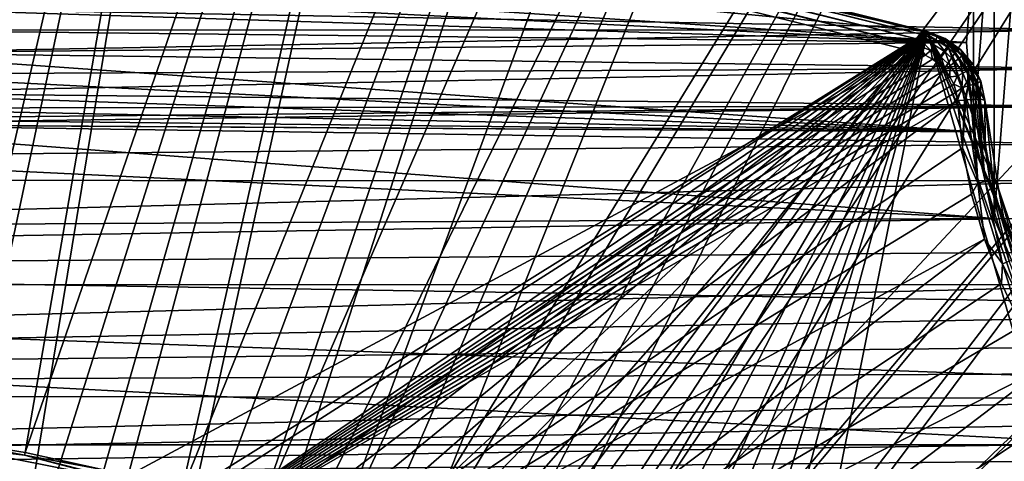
# Model space of a CAD drawing. Header units: millimetres. Extents: x -42.5 to 42.5, y -42.5 to 42.5.
# Tile 112 of 148: x 3.4 to 16.3, y 17.8 to 23.6. Entities that reach past the tile are written whole.
import ezdxf

# ---------------------------------------------------------------- set-up
doc = ezdxf.new("R2010")
doc.units = ezdxf.units.MM
doc.header["$LTSCALE"] = 127.314815
for name, color, linetype in [('1', 7, 'CONTINUOUS'), ('104', 7, 'CONTINUOUS'), ('115', 7, 'CONTINUOUS'), ('118', 7, 'CONTINUOUS'), ('119', 7, 'CONTINUOUS'), ('120', 7, 'CONTINUOUS'), ('121', 7, 'CONTINUOUS'), ('124', 7, 'CONTINUOUS'), ('125', 7, 'CONTINUOUS'), ('19', 7, 'CONTINUOUS'), ('47', 7, 'CONTINUOUS'), ('49', 7, 'CONTINUOUS'), ('57', 7, 'CONTINUOUS'), ('6', 7, 'CONTINUOUS'), ('65', 7, 'CONTINUOUS'), ('9', 7, 'CONTINUOUS')]:
    doc.layers.add(name, color=color, linetype=linetype)

msp = doc.modelspace()

# ---------------------------------------------------------------- linework, layer by layer
at = {"layer": '1', "linetype": 'Continuous'}
for points in [[(16.202, 25.652), (16.652, 26.739), (16.202, 21.017), (16.202, 25.652)], [(16.202, 21.017), (16.652, 26.739), (16.652, 19.929), (16.202, 21.017)], [(15.927, 24.508), (16.202, 25.652), (15.927, 22.161), (15.927, 24.508)], [(15.927, 22.161), (16.202, 25.652), (16.202, 21.017), (15.927, 22.161)], [(15.835, 23.335), (15.927, 24.508), (15.927, 22.161), (15.835, 23.335)]]:
    msp.add_3dface(points, dxfattribs=at)
at = {"layer": '104', "linetype": 'Continuous'}
for points in [[(-13.155, 30.58, 33.6), (15.32, 23.48, 33.6), (-12.393, 30.169, 33.6), (-13.155, 30.58, 33.6)], [(-12.393, 30.169, 33.6), (15.32, 23.48, 33.6), (-12.061, 30.014, 33.6), (-12.393, 30.169, 33.6)], [(-12.061, 30.014, 33.6), (15.32, 23.48, 33.6), (-11.777, 29.784, 33.6), (-12.061, 30.014, 33.6)], [(-11.777, 29.784, 33.6), (15.32, 23.48, 33.6), (-11.558, 29.493, 33.6), (-11.777, 29.784, 33.6)], [(15.32, 23.48, 33.6), (-9.451, 25.843, 33.6), (-11.558, 29.493, 33.6), (15.32, 23.48, 33.6)], [(-9.451, 25.843, 33.6), (15.32, 23.48, 33.6), (-1.557, 12.951, 33.6), (-9.451, 25.843, 33.6)], [(-1.557, 12.951, 33.6), (15.32, 23.48, 33.6), (-0.868, 13.147, 33.6), (-1.557, 12.951, 33.6)], [(-0.868, 13.147, 33.6), (15.32, 23.48, 33.6), (0, 13.105, 33.6), (-0.868, 13.147, 33.6)], [(0, 13.105, 33.6), (15.32, 23.48, 33.6), (0.868, 13.147, 33.6), (0, 13.105, 33.6)], [(0.868, 13.147, 33.6), (15.32, 23.48, 33.6), (1.557, 12.951, 33.6), (0.868, 13.147, 33.6)], [(1.557, 12.951, 33.6), (15.32, 23.48, 33.6), (2.257, 12.803, 33.6), (1.557, 12.951, 33.6)], [(2.257, 12.803, 33.6), (15.32, 23.48, 33.6), (2.967, 12.702, 33.6), (2.257, 12.803, 33.6)], [(2.967, 12.702, 33.6), (15.32, 23.48, 33.6), (3.681, 12.651, 33.6), (2.967, 12.702, 33.6)], [(3.681, 12.651, 33.6), (15.32, 23.48, 33.6), (4.482, 12.315, 33.6), (3.681, 12.651, 33.6)], [(4.482, 12.315, 33.6), (15.32, 23.48, 33.6), (5.312, 12.057, 33.6), (4.482, 12.315, 33.6)], [(5.312, 12.057, 33.6), (15.32, 23.48, 33.6), (5.892, 11.637, 33.6), (5.312, 12.057, 33.6)], [(5.892, 11.637, 33.6), (15.32, 23.48, 33.6), (6.5, 11.258, 33.6), (5.892, 11.637, 33.6)], [(6.5, 11.258, 33.6), (15.32, 23.48, 33.6), (7.132, 10.922, 33.6), (6.5, 11.258, 33.6)], [(7.132, 10.922, 33.6), (15.32, 23.48, 33.6), (7.786, 10.629, 33.6), (7.132, 10.922, 33.6)], [(7.786, 10.629, 33.6), (15.32, 23.48, 33.6), (8.424, 10.039, 33.6), (7.786, 10.629, 33.6)], [(8.424, 10.039, 33.6), (15.32, 23.48, 33.6), (9.116, 9.513, 33.6), (8.424, 10.039, 33.6)], [(9.116, 9.513, 33.6), (15.32, 23.48, 33.6), (9.517, 8.92, 33.6), (9.116, 9.513, 33.6)], [(9.517, 8.92, 33.6), (15.32, 23.48, 33.6), (9.959, 8.356, 33.6), (9.517, 8.92, 33.6)], [(9.959, 8.356, 33.6), (15.32, 23.48, 33.6), (10.437, 7.824, 33.6), (9.959, 8.356, 33.6)], [(10.437, 7.824, 33.6), (15.32, 23.48, 33.6), (10.951, 7.325, 33.6), (10.437, 7.824, 33.6)], [(10.951, 7.325, 33.6), (15.32, 23.48, 33.6), (11.819, 5.822, 33.6), (10.951, 7.325, 33.6)], [(15.32, 23.48, 33.6), (27.527, -19.092, 33.6), (11.819, 5.822, 33.6), (15.32, 23.48, 33.6)], [(15.555, 23.389, 33.6), (16.258, 21.405, 33.6), (15.32, 23.48, 33.6), (15.555, 23.389, 33.6)], [(16.258, 21.405, 33.6), (16.634, 20.284, 33.6), (15.32, 23.48, 33.6), (16.258, 21.405, 33.6)], [(16.634, 20.284, 33.6), (30.448, -13.97, 33.6), (15.32, 23.48, 33.6), (16.634, 20.284, 33.6)], [(30.448, -13.97, 33.6), (29.101, -16.595, 33.6), (15.32, 23.48, 33.6), (30.448, -13.97, 33.6)], [(29.101, -16.595, 33.6), (27.527, -19.092, 33.6), (15.32, 23.48, 33.6), (29.101, -16.595, 33.6)], [(15.758, 23.243, 33.6), (16.076, 22.578, 33.6), (15.555, 23.389, 33.6), (15.758, 23.243, 33.6)], [(16.076, 22.578, 33.6), (16.258, 21.405, 33.6), (15.555, 23.389, 33.6), (16.076, 22.578, 33.6)], [(15.919, 23.051, 33.6), (16.027, 22.826, 33.6), (15.758, 23.243, 33.6), (15.919, 23.051, 33.6)], [(16.027, 22.826, 33.6), (16.076, 22.578, 33.6), (15.758, 23.243, 33.6), (16.027, 22.826, 33.6)]]:
    msp.add_3dface(points, dxfattribs=at)
at = {"layer": '115', "linetype": 'Continuous'}
for points in [[(15.186, 23.204, 35.6), (-13.135, 30.266, 35.6), (1.681, 15.957, 35.6), (15.186, 23.204, 35.6)], [(3.664, 15.621, 35.6), (15.186, 23.204, 35.6), (1.681, 15.957, 35.6), (3.664, 15.621, 35.6)], [(15.293, 23.168, 35.6), (15.186, 23.204, 35.6), (3.664, 15.621, 35.6), (15.293, 23.168, 35.6)], [(15.39, 23.118, 35.6), (15.293, 23.168, 35.6), (3.664, 15.621, 35.6), (15.39, 23.118, 35.6)], [(15.478, 23.052, 35.6), (15.39, 23.118, 35.6), (3.664, 15.621, 35.6), (15.478, 23.052, 35.6)], [(15.555, 22.974, 35.6), (15.478, 23.052, 35.6), (3.664, 15.621, 35.6), (15.555, 22.974, 35.6)], [(15.618, 22.885, 35.6), (15.555, 22.974, 35.6), (3.664, 15.621, 35.6), (15.618, 22.885, 35.6)], [(15.667, 22.787, 35.6), (15.618, 22.885, 35.6), (3.664, 15.621, 35.6), (15.667, 22.787, 35.6)], [(15.699, 22.682, 35.6), (15.667, 22.787, 35.6), (3.664, 15.621, 35.6), (15.699, 22.682, 35.6)], [(15.716, 22.571, 35.6), (15.699, 22.682, 35.6), (3.664, 15.621, 35.6), (15.716, 22.571, 35.6)], [(5.593, 15.039, 35.6), (15.716, 22.571, 35.6), (3.664, 15.621, 35.6), (5.593, 15.039, 35.6)], [(15.785, 21.948, 35.6), (15.716, 22.571, 35.6), (5.593, 15.039, 35.6), (15.785, 21.948, 35.6)], [(15.904, 21.339, 35.6), (15.785, 21.948, 35.6), (5.593, 15.039, 35.6), (15.904, 21.339, 35.6)], [(16.074, 20.743, 35.6), (15.904, 21.339, 35.6), (5.593, 15.039, 35.6), (16.074, 20.743, 35.6)], [(7.431, 14.221, 35.6), (16.074, 20.743, 35.6), (5.593, 15.039, 35.6), (7.431, 14.221, 35.6)], [(16.296, 20.16, 35.6), (16.074, 20.743, 35.6), (7.431, 14.221, 35.6), (16.296, 20.16, 35.6)], [(16.564, 19.6, 35.6), (16.296, 20.16, 35.6), (7.431, 14.221, 35.6), (16.564, 19.6, 35.6)], [(16.879, 19.064, 35.6), (16.564, 19.6, 35.6), (7.431, 14.221, 35.6), (16.879, 19.064, 35.6)], [(9.151, 13.18, 35.6), (16.879, 19.064, 35.6), (7.431, 14.221, 35.6), (9.151, 13.18, 35.6)], [(17.239, 18.556, 35.6), (16.879, 19.064, 35.6), (9.151, 13.18, 35.6), (17.239, 18.556, 35.6)], [(17.638, 18.083, 35.6), (17.239, 18.556, 35.6), (9.151, 13.18, 35.6), (17.638, 18.083, 35.6)], [(18.079, 17.642, 35.6), (17.638, 18.083, 35.6), (9.151, 13.18, 35.6), (18.079, 17.642, 35.6)]]:
    msp.add_3dface(points, dxfattribs=at)
at = {"layer": '118', "linetype": 'Continuous'}
for points in [[(-13.075, 30.503, 35.473), (-13.091, 30.44, 35.54), (15.246, 23.441, 35.475), (-13.075, 30.503, 35.473)], [(-13.066, 30.543, 35.392), (-13.075, 30.503, 35.473), (15.256, 23.482, 35.389), (-13.066, 30.543, 35.392)], [(15.256, 23.482, 35.389), (-13.075, 30.503, 35.473), (15.246, 23.441, 35.475), (15.256, 23.482, 35.389)], [(-13.062, 30.557, 35.3), (-13.066, 30.543, 35.392), (15.259, 23.495, 35.3), (-13.062, 30.557, 35.3)], [(15.259, 23.495, 35.3), (-13.066, 30.543, 35.392), (15.256, 23.482, 35.389), (15.259, 23.495, 35.3)], [(-13.112, 30.358, 35.584), (-13.135, 30.266, 35.6), (15.209, 23.293, 35.586), (-13.112, 30.358, 35.584)], [(-13.091, 30.44, 35.54), (-13.112, 30.358, 35.584), (15.229, 23.373, 35.544), (-13.091, 30.44, 35.54)], [(15.229, 23.373, 35.544), (-13.112, 30.358, 35.584), (15.209, 23.293, 35.586), (15.229, 23.373, 35.544)], [(15.246, 23.441, 35.475), (-13.091, 30.44, 35.54), (15.229, 23.373, 35.544), (15.246, 23.441, 35.475)], [(-13.135, 30.266, 35.6), (15.186, 23.204, 35.6), (15.209, 23.293, 35.586), (-13.135, 30.266, 35.6)]]:
    msp.add_3dface(points, dxfattribs=at)
at = {"layer": '119', "linetype": 'Continuous'}
for points in [[(15.256, 23.482, 35.389), (15.246, 23.441, 35.475), (15.432, 23.372, 35.476), (15.256, 23.482, 35.389)], [(15.259, 23.495, 35.3), (15.256, 23.482, 35.389), (15.451, 23.411, 35.39), (15.259, 23.495, 35.3)], [(15.451, 23.411, 35.39), (15.256, 23.482, 35.389), (15.432, 23.372, 35.476), (15.451, 23.411, 35.39)], [(15.259, 23.495, 35.3), (15.451, 23.411, 35.39), (15.499, 23.401, 35.303), (15.259, 23.495, 35.3)], [(15.229, 23.373, 35.544), (15.209, 23.293, 35.586), (15.364, 23.232, 35.587), (15.229, 23.373, 35.544)], [(15.246, 23.441, 35.475), (15.229, 23.373, 35.544), (15.401, 23.31, 35.545), (15.246, 23.441, 35.475)], [(15.401, 23.31, 35.545), (15.229, 23.373, 35.544), (15.364, 23.232, 35.587), (15.401, 23.31, 35.545)], [(15.432, 23.372, 35.476), (15.246, 23.441, 35.475), (15.401, 23.31, 35.545), (15.432, 23.372, 35.476)], [(15.556, 23.212, 35.545), (15.432, 23.372, 35.476), (15.401, 23.31, 35.545), (15.556, 23.212, 35.545)], [(15.599, 23.267, 35.477), (15.451, 23.411, 35.39), (15.432, 23.372, 35.476), (15.599, 23.267, 35.477)], [(15.599, 23.267, 35.477), (15.432, 23.372, 35.476), (15.556, 23.212, 35.545), (15.599, 23.267, 35.477)], [(15.451, 23.411, 35.39), (15.626, 23.301, 35.392), (15.499, 23.401, 35.303), (15.451, 23.411, 35.39)], [(15.626, 23.301, 35.392), (15.451, 23.411, 35.39), (15.599, 23.267, 35.477), (15.626, 23.301, 35.392)], [(15.499, 23.401, 35.303), (15.626, 23.301, 35.392), (15.61, 23.33, 35.304), (15.499, 23.401, 35.303)], [(15.186, 23.204, 35.6), (15.293, 23.168, 35.6), (15.209, 23.293, 35.586), (15.186, 23.204, 35.6)], [(15.209, 23.293, 35.586), (15.293, 23.168, 35.6), (15.364, 23.232, 35.587), (15.209, 23.293, 35.586)], [(15.293, 23.168, 35.6), (15.39, 23.118, 35.6), (15.364, 23.232, 35.587), (15.293, 23.168, 35.6)], [(15.503, 23.144, 35.587), (15.401, 23.31, 35.545), (15.364, 23.232, 35.587), (15.503, 23.144, 35.587)], [(15.39, 23.118, 35.6), (15.503, 23.144, 35.587), (15.364, 23.232, 35.587), (15.39, 23.118, 35.6)], [(15.556, 23.212, 35.545), (15.401, 23.31, 35.545), (15.503, 23.144, 35.587), (15.556, 23.212, 35.545)], [(15.687, 23.084, 35.546), (15.599, 23.267, 35.477), (15.556, 23.212, 35.545), (15.687, 23.084, 35.546)], [(15.741, 23.129, 35.478), (15.626, 23.301, 35.392), (15.599, 23.267, 35.477), (15.741, 23.129, 35.478)], [(15.741, 23.129, 35.478), (15.599, 23.267, 35.477), (15.687, 23.084, 35.546), (15.741, 23.129, 35.478)], [(15.61, 23.33, 35.304), (15.626, 23.301, 35.392), (15.712, 23.245, 35.305), (15.61, 23.33, 35.304)], [(15.626, 23.301, 35.392), (15.774, 23.156, 35.393), (15.712, 23.245, 35.305), (15.626, 23.301, 35.392)], [(15.774, 23.156, 35.393), (15.626, 23.301, 35.392), (15.741, 23.129, 35.478), (15.774, 23.156, 35.393)], [(15.712, 23.245, 35.305), (15.774, 23.156, 35.393), (15.801, 23.146, 35.307), (15.712, 23.245, 35.305)], [(15.39, 23.118, 35.6), (15.478, 23.052, 35.6), (15.503, 23.144, 35.587), (15.39, 23.118, 35.6)], [(15.478, 23.052, 35.6), (15.555, 22.974, 35.6), (15.503, 23.144, 35.587), (15.478, 23.052, 35.6)], [(15.622, 23.029, 35.587), (15.556, 23.212, 35.545), (15.503, 23.144, 35.587), (15.622, 23.029, 35.587)], [(15.555, 22.974, 35.6), (15.622, 23.029, 35.587), (15.503, 23.144, 35.587), (15.555, 22.974, 35.6)], [(15.687, 23.084, 35.546), (15.556, 23.212, 35.545), (15.622, 23.029, 35.587), (15.687, 23.084, 35.546)], [(15.788, 22.932, 35.546), (15.741, 23.129, 35.478), (15.687, 23.084, 35.546), (15.788, 22.932, 35.546)], [(15.85, 22.964, 35.479), (15.774, 23.156, 35.393), (15.741, 23.129, 35.478), (15.85, 22.964, 35.479)], [(15.85, 22.964, 35.479), (15.741, 23.129, 35.478), (15.788, 22.932, 35.546), (15.85, 22.964, 35.479)], [(15.774, 23.156, 35.393), (15.888, 22.985, 35.395), (15.801, 23.146, 35.307), (15.774, 23.156, 35.393)], [(15.888, 22.985, 35.395), (15.774, 23.156, 35.393), (15.85, 22.964, 35.479), (15.888, 22.985, 35.395)], [(15.801, 23.146, 35.307), (15.888, 22.985, 35.395), (15.877, 23.036, 35.308), (15.801, 23.146, 35.307)], [(15.555, 22.974, 35.6), (15.618, 22.885, 35.6), (15.622, 23.029, 35.587), (15.555, 22.974, 35.6)], [(15.618, 22.885, 35.6), (15.713, 22.892, 35.587), (15.622, 23.029, 35.587), (15.618, 22.885, 35.6)], [(15.713, 22.892, 35.587), (15.687, 23.084, 35.546), (15.622, 23.029, 35.587), (15.713, 22.892, 35.587)], [(15.788, 22.932, 35.546), (15.687, 23.084, 35.546), (15.713, 22.892, 35.587), (15.788, 22.932, 35.546)], [(15.856, 22.763, 35.546), (15.85, 22.964, 35.479), (15.788, 22.932, 35.546), (15.856, 22.763, 35.546)], [(15.923, 22.782, 35.479), (15.888, 22.985, 35.395), (15.85, 22.964, 35.479), (15.923, 22.782, 35.479)], [(15.923, 22.782, 35.479), (15.85, 22.964, 35.479), (15.856, 22.763, 35.546), (15.923, 22.782, 35.479)], [(15.877, 23.036, 35.308), (15.888, 22.985, 35.395), (15.979, 22.8, 35.31), (15.877, 23.036, 35.308)], [(15.888, 22.985, 35.395), (15.965, 22.794, 35.396), (15.979, 22.8, 35.31), (15.888, 22.985, 35.395)], [(15.965, 22.794, 35.396), (15.888, 22.985, 35.395), (15.923, 22.782, 35.479), (15.965, 22.794, 35.396)], [(15.618, 22.885, 35.6), (15.667, 22.787, 35.6), (15.713, 22.892, 35.587), (15.618, 22.885, 35.6)], [(15.667, 22.787, 35.6), (15.774, 22.74, 35.587), (15.713, 22.892, 35.587), (15.667, 22.787, 35.6)], [(15.774, 22.74, 35.587), (15.788, 22.932, 35.546), (15.713, 22.892, 35.587), (15.774, 22.74, 35.587)], [(15.856, 22.763, 35.546), (15.788, 22.932, 35.546), (15.774, 22.74, 35.587), (15.856, 22.763, 35.546)], [(15.667, 22.787, 35.6), (15.699, 22.682, 35.6), (15.774, 22.74, 35.587), (15.667, 22.787, 35.6)], [(15.699, 22.682, 35.6), (15.716, 22.571, 35.6), (15.774, 22.74, 35.587), (15.699, 22.682, 35.6)], [(15.716, 22.571, 35.6), (15.809, 22.578, 35.585), (15.774, 22.74, 35.587), (15.716, 22.571, 35.6)], [(15.809, 22.578, 35.585), (15.856, 22.763, 35.546), (15.774, 22.74, 35.587), (15.809, 22.578, 35.585)], [(15.828, 22.579, 35.578), (15.856, 22.763, 35.546), (15.809, 22.578, 35.585), (15.828, 22.579, 35.578)], [(15.892, 22.583, 35.543), (15.856, 22.763, 35.546), (15.828, 22.579, 35.578), (15.892, 22.583, 35.543)], [(15.892, 22.583, 35.543), (15.923, 22.782, 35.479), (15.856, 22.763, 35.546), (15.892, 22.583, 35.543)], [(15.925, 22.585, 35.515), (15.923, 22.782, 35.479), (15.892, 22.583, 35.543), (15.925, 22.585, 35.515)], [(15.957, 22.587, 35.479), (15.965, 22.794, 35.396), (15.923, 22.782, 35.479), (15.957, 22.587, 35.479)], [(15.957, 22.587, 35.479), (15.923, 22.782, 35.479), (15.925, 22.585, 35.515), (15.957, 22.587, 35.479)], [(15.99, 22.59, 35.422), (15.965, 22.794, 35.396), (15.957, 22.587, 35.479), (15.99, 22.59, 35.422)], [(15.965, 22.794, 35.396), (16, 22.59, 35.397), (15.979, 22.8, 35.31), (15.965, 22.794, 35.396)], [(16, 22.59, 35.397), (15.965, 22.794, 35.396), (15.99, 22.59, 35.422), (16, 22.59, 35.397)], [(16, 22.59, 35.397), (16.015, 22.591, 35.31), (15.979, 22.8, 35.31), (16, 22.59, 35.397)]]:
    msp.add_3dface(points, dxfattribs=at)
at = {"layer": '120', "linetype": 'Continuous'}
for points in [[(15.716, 22.571, 35.6), (15.785, 21.948, 35.6), (15.809, 22.578, 35.585), (15.716, 22.571, 35.6)], [(15.828, 22.579, 35.578), (15.785, 21.948, 35.6), (15.986, 21.481, 35.578), (15.828, 22.579, 35.578)], [(15.785, 21.948, 35.6), (15.828, 22.579, 35.578), (15.809, 22.578, 35.585), (15.785, 21.948, 35.6)], [(15.892, 22.583, 35.543), (15.828, 22.579, 35.578), (15.986, 21.481, 35.578), (15.892, 22.583, 35.543)], [(15.925, 22.585, 35.515), (15.892, 22.583, 35.543), (15.986, 21.481, 35.578), (15.925, 22.585, 35.515)], [(15.957, 22.587, 35.479), (15.925, 22.585, 35.515), (16.08, 21.502, 35.516), (15.957, 22.587, 35.479)], [(15.925, 22.585, 35.515), (15.986, 21.481, 35.578), (16.08, 21.502, 35.516), (15.925, 22.585, 35.515)], [(15.99, 22.59, 35.422), (15.957, 22.587, 35.479), (16.08, 21.502, 35.516), (15.99, 22.59, 35.422)], [(15.99, 22.59, 35.422), (16.08, 21.502, 35.516), (16.144, 21.516, 35.422), (15.99, 22.59, 35.422)], [(16, 22.59, 35.397), (15.99, 22.59, 35.422), (16.144, 21.516, 35.422), (16, 22.59, 35.397)], [(16.015, 22.591, 35.31), (16, 22.59, 35.397), (16.144, 21.516, 35.422), (16.015, 22.591, 35.31)], [(16.015, 22.591, 35.31), (16.144, 21.516, 35.422), (16.08, 21.998, 35.31), (16.015, 22.591, 35.31)], [(15.785, 21.948, 35.6), (15.904, 21.339, 35.6), (15.986, 21.481, 35.578), (15.785, 21.948, 35.6)], [(16.08, 21.998, 35.31), (16.144, 21.516, 35.422), (16.195, 21.413, 35.31), (16.08, 21.998, 35.31)], [(15.904, 21.339, 35.6), (16.074, 20.743, 35.6), (15.986, 21.481, 35.578), (15.904, 21.339, 35.6)], [(15.986, 21.481, 35.578), (16.31, 20.42, 35.578), (16.08, 21.502, 35.516), (15.986, 21.481, 35.578)], [(15.986, 21.481, 35.578), (16.074, 20.743, 35.6), (16.31, 20.42, 35.578), (15.986, 21.481, 35.578)], [(16.08, 21.502, 35.516), (16.4, 20.455, 35.516), (16.144, 21.516, 35.422), (16.08, 21.502, 35.516)], [(16.08, 21.502, 35.516), (16.31, 20.42, 35.578), (16.4, 20.455, 35.516), (16.08, 21.502, 35.516)], [(16.144, 21.516, 35.422), (16.461, 20.479, 35.422), (16.195, 21.413, 35.31), (16.144, 21.516, 35.422)], [(16.144, 21.516, 35.422), (16.4, 20.455, 35.516), (16.461, 20.479, 35.422), (16.144, 21.516, 35.422)], [(16.195, 21.413, 35.31), (16.461, 20.479, 35.422), (16.358, 20.84, 35.31), (16.195, 21.413, 35.31)], [(16.074, 20.743, 35.6), (16.296, 20.16, 35.6), (16.31, 20.42, 35.578), (16.074, 20.743, 35.6)], [(16.296, 20.16, 35.6), (16.564, 19.6, 35.6), (16.31, 20.42, 35.578), (16.296, 20.16, 35.6)], [(16.31, 20.42, 35.578), (16.792, 19.421, 35.578), (16.4, 20.455, 35.516), (16.31, 20.42, 35.578)], [(16.31, 20.42, 35.578), (16.564, 19.6, 35.6), (16.792, 19.421, 35.578), (16.31, 20.42, 35.578)]]:
    msp.add_3dface(points, dxfattribs=at)
at = {"layer": '121', "linetype": 'Continuous'}
for points in [[(16.076, 22.578, 33.6), (16.015, 22.591, 35.31), (16.08, 21.998, 35.31), (16.076, 22.578, 33.6)], [(16.258, 21.405, 33.6), (16.076, 22.578, 33.6), (16.195, 21.413, 35.31), (16.258, 21.405, 33.6)], [(16.076, 22.578, 33.6), (16.08, 21.998, 35.31), (16.195, 21.413, 35.31), (16.076, 22.578, 33.6)], [(16.258, 21.405, 33.6), (16.195, 21.413, 35.31), (16.358, 20.84, 35.31), (16.258, 21.405, 33.6)], [(16.634, 20.284, 33.6), (16.258, 21.405, 33.6), (16.569, 20.282, 35.31), (16.634, 20.284, 33.6)], [(16.258, 21.405, 33.6), (16.358, 20.84, 35.31), (16.569, 20.282, 35.31), (16.258, 21.405, 33.6)]]:
    msp.add_3dface(points, dxfattribs=at)
at = {"layer": '124', "linetype": 'Continuous'}
for points in [[(15.32, 23.48, 33.6), (15.259, 23.495, 35.3), (15.499, 23.401, 35.303), (15.32, 23.48, 33.6)], [(15.555, 23.389, 33.6), (15.32, 23.48, 33.6), (15.499, 23.401, 35.303), (15.555, 23.389, 33.6)], [(15.555, 23.389, 33.6), (15.499, 23.401, 35.303), (15.61, 23.33, 35.304), (15.555, 23.389, 33.6)], [(15.758, 23.243, 33.6), (15.555, 23.389, 33.6), (15.61, 23.33, 35.304), (15.758, 23.243, 33.6)], [(15.758, 23.243, 33.6), (15.61, 23.33, 35.304), (15.712, 23.245, 35.305), (15.758, 23.243, 33.6)], [(15.758, 23.243, 33.6), (15.712, 23.245, 35.305), (15.801, 23.146, 35.307), (15.758, 23.243, 33.6)], [(15.919, 23.051, 33.6), (15.758, 23.243, 33.6), (15.801, 23.146, 35.307), (15.919, 23.051, 33.6)], [(15.919, 23.051, 33.6), (15.801, 23.146, 35.307), (15.877, 23.036, 35.308), (15.919, 23.051, 33.6)], [(16.027, 22.826, 33.6), (15.919, 23.051, 33.6), (15.877, 23.036, 35.308), (16.027, 22.826, 33.6)], [(16.027, 22.826, 33.6), (15.877, 23.036, 35.308), (15.979, 22.8, 35.31), (16.027, 22.826, 33.6)], [(16.015, 22.591, 35.31), (16.027, 22.826, 33.6), (15.979, 22.8, 35.31), (16.015, 22.591, 35.31)], [(16.076, 22.578, 33.6), (16.027, 22.826, 33.6), (16.015, 22.591, 35.31), (16.076, 22.578, 33.6)]]:
    msp.add_3dface(points, dxfattribs=at)
at = {"layer": '125', "linetype": 'Continuous'}
for points in [[(-13.155, 30.58, 33.6), (-13.062, 30.557, 35.3), (15.259, 23.495, 35.3), (-13.155, 30.58, 33.6)], [(15.32, 23.48, 33.6), (-13.155, 30.58, 33.6), (15.259, 23.495, 35.3), (15.32, 23.48, 33.6)]]:
    msp.add_3dface(points, dxfattribs=at)
at = {"layer": '19', "linetype": 'Continuous'}
for points in [[(15.927, 24.508), (15.835, 23.335), (15.927, 24.508, 20.4), (15.927, 24.508)], [(15.835, 23.335), (15.835, 23.335, 20.4), (15.927, 24.508, 20.4), (15.835, 23.335)], [(15.835, 23.335), (15.927, 22.161), (15.835, 23.335, 20.4), (15.835, 23.335)], [(15.927, 22.161), (15.927, 22.16, 20.4), (15.835, 23.335, 20.4), (15.927, 22.161)], [(15.927, 22.161), (16.202, 21.017), (15.927, 22.16, 20.4), (15.927, 22.161)], [(16.202, 21.017), (16.202, 21.016, 20.4), (15.927, 22.16, 20.4), (16.202, 21.017)], [(16.202, 21.017), (16.652, 19.929), (16.202, 21.016, 20.4), (16.202, 21.017)], [(16.652, 19.929), (16.652, 19.929, 20.4), (16.202, 21.016, 20.4), (16.652, 19.929)]]:
    msp.add_3dface(points, dxfattribs=at)
at = {"layer": '47', "linetype": 'Continuous'}
for points in [[(3.725, 38.198, 50), (0.557, 38.375, 50), (1.245, 16.001, 36.185), (3.725, 38.198, 50)], [(2.247, 15.891, 36.185), (3.725, 38.198, 50), (1.245, 16.001, 36.185), (2.247, 15.891, 36.185)], [(6.869, 37.759, 50), (3.725, 38.198, 50), (2.247, 15.891, 36.185), (6.869, 37.759, 50)], [(3.24, 15.719, 36.185), (6.869, 37.759, 50), (2.247, 15.891, 36.185), (3.24, 15.719, 36.185)], [(9.963, 37.063, 50), (6.869, 37.759, 50), (3.24, 15.719, 36.185), (9.963, 37.063, 50)], [(4.22, 15.484, 36.185), (9.963, 37.063, 50), (3.24, 15.719, 36.185), (4.22, 15.484, 36.185)], [(5.184, 15.189, 36.185), (9.963, 37.063, 50), (4.22, 15.484, 36.185), (5.184, 15.189, 36.185)], [(12.99, 36.114, 50), (9.963, 37.063, 50), (5.184, 15.189, 36.185), (12.99, 36.114, 50)], [(6.128, 14.833, 36.185), (12.99, 36.114, 50), (5.184, 15.189, 36.185), (6.128, 14.833, 36.185)], [(15.928, 34.918, 50), (12.99, 36.114, 50), (6.128, 14.833, 36.185), (15.928, 34.918, 50)], [(7.048, 14.419, 36.185), (15.928, 34.918, 50), (6.128, 14.833, 36.185), (7.048, 14.419, 36.185)], [(18.756, 33.484, 50), (15.928, 34.918, 50), (7.048, 14.419, 36.185), (18.756, 33.484, 50)], [(7.939, 13.948, 36.185), (18.756, 33.484, 50), (7.048, 14.419, 36.185), (7.939, 13.948, 36.185)], [(8.799, 13.422, 36.185), (18.756, 33.484, 50), (7.939, 13.948, 36.185), (8.799, 13.422, 36.185)], [(21.457, 31.821, 50), (18.756, 33.484, 50), (8.799, 13.422, 36.185), (21.457, 31.821, 50)], [(9.624, 12.844, 36.185), (21.457, 31.821, 50), (8.799, 13.422, 36.185), (9.624, 12.844, 36.185)], [(24.012, 29.94, 50), (21.457, 31.821, 50), (9.624, 12.844, 36.185), (24.012, 29.94, 50)], [(10.411, 12.214, 36.185), (24.012, 29.94, 50), (9.624, 12.844, 36.185), (10.411, 12.214, 36.185)], [(26.402, 27.855, 50), (24.012, 29.94, 50), (10.411, 12.214, 36.185), (26.402, 27.855, 50)], [(11.157, 11.537, 36.185), (26.402, 27.855, 50), (10.411, 12.214, 36.185), (11.157, 11.537, 36.185)], [(11.859, 10.813, 36.185), (26.402, 27.855, 50), (11.157, 11.537, 36.185), (11.859, 10.813, 36.185)], [(28.612, 25.579, 50), (26.402, 27.855, 50), (11.859, 10.813, 36.185), (28.612, 25.579, 50)], [(12.515, 10.048, 36.185), (28.612, 25.579, 50), (11.859, 10.813, 36.185), (12.515, 10.048, 36.185)], [(30.626, 23.13, 50), (28.612, 25.579, 50), (12.515, 10.048, 36.185), (30.626, 23.13, 50)], [(13.121, 9.242, 36.185), (30.626, 23.13, 50), (12.515, 10.048, 36.185), (13.121, 9.242, 36.185)], [(32.432, 20.521, 50), (30.626, 23.13, 50), (13.121, 9.242, 36.185), (32.432, 20.521, 50)], [(13.676, 8.4, 36.185), (32.432, 20.521, 50), (13.121, 9.242, 36.185), (13.676, 8.4, 36.185)], [(14.176, 7.524, 36.185), (32.432, 20.521, 50), (13.676, 8.4, 36.185), (14.176, 7.524, 36.185)], [(34.015, 17.774, 50), (32.432, 20.521, 50), (14.176, 7.524, 36.185), (34.015, 17.774, 50)]]:
    msp.add_3dface(points, dxfattribs=at)
at = {"layer": '49', "linetype": 'Continuous'}
msp.add_3dface([(4.611, 17.584, 36), (3.251, 15.77, 36), (2.457, 18.011, 36), (4.611, 17.584, 36)], dxfattribs=at)
at = {"layer": '57', "linetype": 'Continuous'}
for points in [[(3.639, 37.233, 47.872), (0.271, 18.255, 36.022), (0.552, 37.407, 47.872), (3.639, 37.233, 47.872)], [(1.332, 18.209, 36.022), (0.271, 18.255, 36.022), (3.639, 37.233, 47.872), (1.332, 18.209, 36.022)], [(2.387, 18.1, 36.022), (1.332, 18.209, 36.022), (3.639, 37.233, 47.872), (2.387, 18.1, 36.022)], [(6.701, 36.806, 47.872), (2.387, 18.1, 36.022), (3.639, 37.233, 47.872), (6.701, 36.806, 47.872)], [(3.436, 17.931, 36.022), (2.387, 18.1, 36.022), (6.701, 36.806, 47.872), (3.436, 17.931, 36.022)], [(9.716, 36.127, 47.872), (3.436, 17.931, 36.022), (6.701, 36.806, 47.872), (9.716, 36.127, 47.872)], [(4.473, 17.701, 36.022), (3.436, 17.931, 36.022), (9.716, 36.127, 47.872), (4.473, 17.701, 36.022)], [(5.495, 17.411, 36.022), (4.473, 17.701, 36.022), (9.716, 36.127, 47.872), (5.495, 17.411, 36.022)], [(12.666, 35.201, 47.872), (5.495, 17.411, 36.022), (9.716, 36.127, 47.872), (12.666, 35.201, 47.872)], [(6.498, 17.062, 36.022), (5.495, 17.411, 36.022), (12.666, 35.201, 47.872), (6.498, 17.062, 36.022)], [(14.111, 34.647, 47.872), (6.498, 17.062, 36.022), (12.666, 35.201, 47.872), (14.111, 34.647, 47.872)], [(7.479, 16.655, 36.022), (6.498, 17.062, 36.022), (14.111, 34.647, 47.872), (7.479, 16.655, 36.022)], [(15.531, 34.035, 47.872), (7.479, 16.655, 36.022), (14.111, 34.647, 47.872), (15.531, 34.035, 47.872)], [(8.435, 16.192, 36.022), (7.479, 16.655, 36.022), (15.531, 34.035, 47.872), (8.435, 16.192, 36.022)], [(18.288, 32.636, 47.872), (8.435, 16.192, 36.022), (15.531, 34.035, 47.872), (18.288, 32.636, 47.872)], [(9.362, 15.674, 36.022), (8.435, 16.192, 36.022), (18.288, 32.636, 47.872), (9.362, 15.674, 36.022)], [(20.92, 31.014, 47.872), (9.362, 15.674, 36.022), (18.288, 32.636, 47.872), (20.92, 31.014, 47.872)], [(10.257, 15.104, 36.022), (9.362, 15.674, 36.022), (20.92, 31.014, 47.872), (10.257, 15.104, 36.022)], [(23.409, 29.181, 47.872), (10.257, 15.104, 36.022), (20.92, 31.014, 47.872), (23.409, 29.181, 47.872)], [(11.118, 14.482, 36.022), (10.257, 15.104, 36.022), (23.409, 29.181, 47.872), (11.118, 14.482, 36.022)], [(11.94, 13.811, 36.022), (11.118, 14.482, 36.022), (23.409, 29.181, 47.872), (11.94, 13.811, 36.022)], [(25.739, 27.149, 47.872), (11.94, 13.811, 36.022), (23.409, 29.181, 47.872), (25.739, 27.149, 47.872)], [(12.723, 13.094, 36.022), (11.94, 13.811, 36.022), (25.739, 27.149, 47.872), (12.723, 13.094, 36.022)], [(27.892, 24.932, 47.872), (12.723, 13.094, 36.022), (25.739, 27.149, 47.872), (27.892, 24.932, 47.872)], [(13.463, 12.332, 36.022), (12.723, 13.094, 36.022), (27.892, 24.932, 47.872), (13.463, 12.332, 36.022)], [(14.157, 11.528, 36.022), (13.463, 12.332, 36.022), (27.892, 24.932, 47.872), (14.157, 11.528, 36.022)], [(29.855, 22.544, 47.872), (14.157, 11.528, 36.022), (27.892, 24.932, 47.872), (29.855, 22.544, 47.872)], [(14.804, 10.685, 36.022), (14.157, 11.528, 36.022), (29.855, 22.544, 47.872), (14.804, 10.685, 36.022)], [(31.615, 20.001, 47.872), (14.804, 10.685, 36.022), (29.855, 22.544, 47.872), (31.615, 20.001, 47.872)], [(15.4, 9.806, 36.022), (14.804, 10.685, 36.022), (31.615, 20.001, 47.872), (15.4, 9.806, 36.022)], [(15.944, 8.894, 36.022), (15.4, 9.806, 36.022), (31.615, 20.001, 47.872), (15.944, 8.894, 36.022)], [(33.159, 17.321, 47.872), (15.944, 8.894, 36.022), (31.615, 20.001, 47.872), (33.159, 17.321, 47.872)]]:
    msp.add_3dface(points, dxfattribs=at)
at = {"layer": '6', "linetype": 'Continuous'}
for points in [[(17.337, 23.503, 24.8), (17.372, 24.007, 24.8), (1.214, 23.799, 24.8), (17.337, 23.503, 24.8)], [(1.25, 23.5, 24.8), (17.337, 23.503, 24.8), (1.214, 23.799, 24.8), (1.25, 23.5, 24.8)], [(17.337, 23.503, 24.8), (1.25, 23.5, 24.8), (1.214, 23.2, 24.8), (17.337, 23.503, 24.8)], [(17.344, 22.998, 24.8), (17.337, 23.503, 24.8), (1.214, 23.2, 24.8), (17.344, 22.998, 24.8)], [(1.107, 22.919, 24.8), (17.344, 22.998, 24.8), (1.214, 23.2, 24.8), (1.107, 22.919, 24.8)], [(0.935, 22.671, 24.8), (17.344, 22.998, 24.8), (1.107, 22.919, 24.8), (0.935, 22.671, 24.8)], [(17.393, 22.495, 24.8), (17.344, 22.998, 24.8), (0.935, 22.671, 24.8), (17.393, 22.495, 24.8)], [(0.71, 22.471, 24.8), (17.393, 22.495, 24.8), (0.935, 22.671, 24.8), (0.71, 22.471, 24.8)], [(0.151, 22.259, 24.8), (17.393, 22.495, 24.8), (0.443, 22.331, 24.8), (0.151, 22.259, 24.8)], [(17.485, 21.999, 24.8), (17.393, 22.495, 24.8), (0.151, 22.259, 24.8), (17.485, 21.999, 24.8)], [(0.443, 22.331, 24.8), (17.393, 22.495, 24.8), (0.71, 22.471, 24.8), (0.443, 22.331, 24.8)], [(-33.472, 21.532, 24.8), (17.485, 21.999, 24.8), (0.151, 22.259, 24.8), (-33.472, 21.532, 24.8)], [(17.485, 21.999, 24.8), (-33.472, 21.532, 24.8), (17.618, 21.512, 24.8), (17.485, 21.999, 24.8)], [(-33.472, 21.532, 24.8), (-34.324, 20.148, 24.8), (17.618, 21.512, 24.8), (-33.472, 21.532, 24.8)], [(17.618, 21.512, 24.8), (-34.324, 20.148, 24.8), (17.792, 21.038, 24.8), (17.618, 21.512, 24.8)], [(17.792, 21.038, 24.8), (-34.324, 20.148, 24.8), (18.004, 20.58, 24.8), (17.792, 21.038, 24.8)], [(18.004, 20.58, 24.8), (-34.324, 20.148, 24.8), (18.254, 20.142, 24.8), (18.004, 20.58, 24.8)], [(-34.324, 20.148, 24.8), (-35.117, 18.73, 24.8), (18.254, 20.142, 24.8), (-34.324, 20.148, 24.8)], [(18.254, 20.142, 24.8), (-35.117, 18.73, 24.8), (18.541, 19.726, 24.8), (18.254, 20.142, 24.8)], [(18.541, 19.726, 24.8), (-35.117, 18.73, 24.8), (18.861, 19.336, 24.8), (18.541, 19.726, 24.8)], [(18.861, 19.336, 24.8), (-35.117, 18.73, 24.8), (19.213, 18.975, 24.8), (18.861, 19.336, 24.8)], [(19.213, 18.975, 24.8), (-35.117, 18.73, 24.8), (19.593, 18.644, 24.8), (19.213, 18.975, 24.8)], [(-35.117, 18.73, 24.8), (-35.853, 17.281, 24.8), (19.593, 18.644, 24.8), (-35.117, 18.73, 24.8)], [(19.593, 18.644, 24.8), (-35.853, 17.281, 24.8), (20.001, 18.346, 24.8), (19.593, 18.644, 24.8)], [(20.001, 18.346, 24.8), (-35.853, 17.281, 24.8), (20.432, 18.084, 24.8), (20.001, 18.346, 24.8)], [(20.432, 18.084, 24.8), (-35.853, 17.281, 24.8), (20.883, 17.858, 24.8), (20.432, 18.084, 24.8)], [(20.883, 17.858, 24.8), (-35.853, 17.281, 24.8), (21.352, 17.671, 24.8), (20.883, 17.858, 24.8)]]:
    msp.add_3dface(points, dxfattribs=at)
at = {"layer": '65', "linetype": 'Continuous'}
for points in [[(2.457, 18.011, 36), (1.324, 18.171, 36.006), (3.425, 17.895, 36.006), (2.457, 18.011, 36)], [(1.324, 18.171, 36.006), (2.387, 18.1, 36.022), (3.425, 17.895, 36.006), (1.324, 18.171, 36.006)], [(2.387, 18.1, 36.022), (3.436, 17.931, 36.022), (3.425, 17.895, 36.006), (2.387, 18.1, 36.022)], [(4.611, 17.584, 36), (2.457, 18.011, 36), (3.425, 17.895, 36.006), (4.611, 17.584, 36)], [(3.436, 17.931, 36.022), (4.473, 17.701, 36.022), (3.425, 17.895, 36.006), (3.436, 17.931, 36.022)], [(4.611, 17.584, 36), (3.425, 17.895, 36.006), (5.479, 17.376, 36.006), (4.611, 17.584, 36)], [(3.425, 17.895, 36.006), (4.473, 17.701, 36.022), (5.479, 17.376, 36.006), (3.425, 17.895, 36.006)]]:
    msp.add_3dface(points, dxfattribs=at)
at = {"layer": '9', "linetype": 'Continuous'}
for points in [[(15.927, 24.508, 20.4), (15.835, 23.335, 20.4), (0.935, 24.329, 20.4), (15.927, 24.508, 20.4)], [(0.935, 24.329, 20.4), (15.835, 23.335, 20.4), (1.107, 24.081, 20.4), (0.935, 24.329, 20.4)], [(1.107, 24.081, 20.4), (15.835, 23.335, 20.4), (1.214, 23.8, 20.4), (1.107, 24.081, 20.4)], [(1.214, 23.8, 20.4), (15.835, 23.335, 20.4), (1.25, 23.5, 20.4), (1.214, 23.8, 20.4)], [(1.25, 23.5, 20.4), (15.835, 23.335, 20.4), (1.214, 23.201, 20.4), (1.25, 23.5, 20.4)], [(-31.263, 23.316, 20.4), (16.202, 21.016, 20.4), (-33.028, 20.74, 20.4), (-31.263, 23.316, 20.4)], [(16.202, 21.016, 20.4), (-31.263, 23.316, 20.4), (-0.151, 22.259, 20.4), (16.202, 21.016, 20.4)], [(15.835, 23.335, 20.4), (15.927, 22.16, 20.4), (1.214, 23.201, 20.4), (15.835, 23.335, 20.4)], [(1.214, 23.201, 20.4), (15.927, 22.16, 20.4), (1.107, 22.919, 20.4), (1.214, 23.201, 20.4)], [(1.107, 22.919, 20.4), (15.927, 22.16, 20.4), (0.935, 22.671, 20.4), (1.107, 22.919, 20.4)], [(0.935, 22.671, 20.4), (15.927, 22.16, 20.4), (0.71, 22.471, 20.4), (0.935, 22.671, 20.4)], [(0.71, 22.471, 20.4), (15.927, 22.16, 20.4), (0.443, 22.331, 20.4), (0.71, 22.471, 20.4)], [(0.443, 22.331, 20.4), (15.927, 22.16, 20.4), (0.15, 22.259, 20.4), (0.443, 22.331, 20.4)], [(0.15, 22.259, 20.4), (15.927, 22.16, 20.4), (-0.151, 22.259, 20.4), (0.15, 22.259, 20.4)], [(15.927, 22.16, 20.4), (16.202, 21.016, 20.4), (-0.151, 22.259, 20.4), (15.927, 22.16, 20.4)], [(16.202, 21.016, 20.4), (16.652, 19.929, 20.4), (-33.028, 20.74, 20.4), (16.202, 21.016, 20.4)], [(-33.028, 20.74, 20.4), (18.031, 18.031, 20.4), (-34.582, 18.031, 20.4), (-33.028, 20.74, 20.4)], [(17.267, 18.926, 20.4), (18.031, 18.031, 20.4), (-33.028, 20.74, 20.4), (17.267, 18.926, 20.4)], [(16.652, 19.929, 20.4), (17.267, 18.926, 20.4), (-33.028, 20.74, 20.4), (16.652, 19.929, 20.4)], [(-34.582, 18.031, 20.4), (23.335, 15.835, 20.4), (-35.914, 15.206, 20.4), (-34.582, 18.031, 20.4)], [(21.017, 16.202, 20.4), (22.162, 15.927, 20.4), (-34.582, 18.031, 20.4), (21.017, 16.202, 20.4)], [(18.031, 18.031, 20.4), (18.926, 17.267, 20.4), (-34.582, 18.031, 20.4), (18.031, 18.031, 20.4)], [(18.926, 17.267, 20.4), (19.93, 16.652, 20.4), (-34.582, 18.031, 20.4), (18.926, 17.267, 20.4)], [(19.93, 16.652, 20.4), (21.017, 16.202, 20.4), (-34.582, 18.031, 20.4), (19.93, 16.652, 20.4)], [(22.162, 15.927, 20.4), (23.335, 15.835, 20.4), (-34.582, 18.031, 20.4), (22.162, 15.927, 20.4)]]:
    msp.add_3dface(points, dxfattribs=at)

doc.saveas('drawing.dxf')
